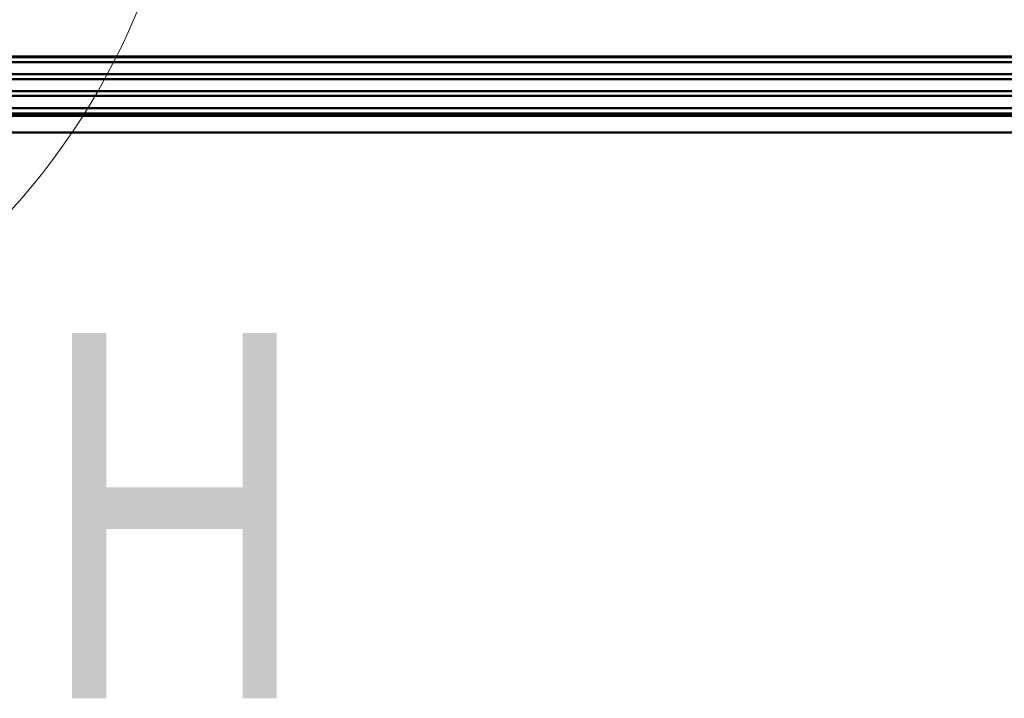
# Paper-space layout 'P3m-LR' of a CAD drawing. Header units: inches. Extents: x 0.3 to 33.8, y 0.2 to 21.7.
# Tile 41 of 59: x 26.584 to 27.258, y 8.931 to 9.396. Entities that reach past the tile are written whole.
import ezdxf

# ---------------------------------------------------------------- set-up
doc = ezdxf.new("R2010")
doc.units = ezdxf.units.IN
doc.header["$MEASUREMENT"] = 0
doc.styles.add('SLDTEXTSTYLE0', font='TXT', dxfattribs={"width": 0.75})

psp = doc.layouts.new('P3m-LR')

# ---------------------------------------------------------------- linework, layer by layer
at = {"color": 7, "linetype": 'Continuous', "lineweight": 25}
for p, q in [((21.48283, 9.37105), (30.97908, 9.37105)), ((30.97908, 9.37005), (21.48283, 9.37005)), ((30.97796, 9.36955), (21.48396, 9.36955)), ((30.97796, 9.36693), (21.48396, 9.36693)), ((30.97796, 9.36625), (21.48396, 9.36625)), ((30.97796, 9.35855), (21.48396, 9.35855)), ((30.97796, 9.35787), (21.48396, 9.35787)), ((30.97796, 9.35533), (21.48396, 9.35533)), ((30.97796, 9.35465), (21.48396, 9.35465)), ((30.97796, 9.34695), (21.48396, 9.34695)), ((30.97796, 9.34627), (21.48396, 9.34627)), ((30.97796, 9.34373), (21.48396, 9.34373)), ((30.97796, 9.34305), (21.48396, 9.34305)), ((30.97796, 9.33535), (21.48396, 9.33535)), ((30.97796, 9.33467), (21.48396, 9.33467)), ((21.44096, 9.33155), (31.02096, 9.33155)), ((21.44096, 9.33055), (31.02096, 9.33055)), ((31.02096, 9.32955), (21.44096, 9.32955)), ((21.48396, 9.33205), (30.97796, 9.33205)), ((21.44096, 9.31905), (31.02096, 9.31905)), ((31.02096, 9.31805), (21.44096, 9.31805))]:
    psp.add_line(p, q, dxfattribs=at)
at = {"color": 7, "linetype": 'Continuous', "lineweight": 18}
psp.add_circle((26.23096, 9.58055), 0.46901, dxfattribs=at)

# ---------------------------------------------------------------- texts
at = {"color": 7, "linetype": 'Continuous', "lineweight": 18, "insert": (26.59942, 9.18138), "char_height": 0.25, "attachment_point": 1, "style": 'SLDTEXTSTYLE0'}
psp.add_mtext('H', dxfattribs=at)

doc.saveas('drawing.dxf')
